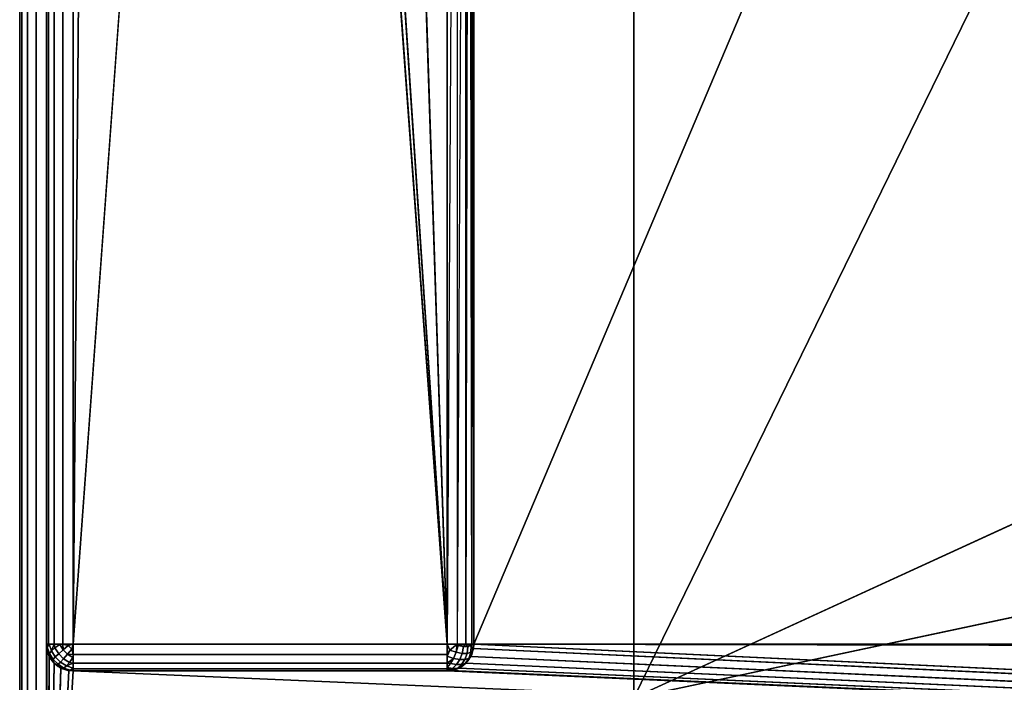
# Model space of a CAD drawing. Header units: millimetres. Extents: x -10 to 414, y -927 to 10.
# Tile 4 of 40: x 0 to 37, y -882 to -858. Entities that reach past the tile are written whole.
import ezdxf

# ---------------------------------------------------------------- set-up
doc = ezdxf.new("R2010")
doc.units = ezdxf.units.MM
doc.header["$MEASUREMENT"] = 0
for name, color, linetype, lineweight in [('0 Misc', 7, 'Continuous', 35), ('10 Raster Images', 7, 'Continuous', 35), ('5 Hatches', 7, 'Continuous', 35)]:
    doc.layers.add(name, color=color, linetype=linetype, lineweight=lineweight)

msp = doc.modelspace()

# ---------------------------------------------------------------- linework, layer by layer
at = {"layer": '0 Misc', "color": 160, "linetype": 'Continuous', "lineweight": 25}
for p, q in [((0, -1, 719), (0, -899, 719)), ((0, -899, 699), (0, -1, 699)), ((1, -899, 720), (1, -1, 720)), ((1, -881, 13), (1, -2, 13)), ((1, -2, 698), (1, -881, 698)), ((2, -2, 12), (2, -881, 12)), ((17, -881, 698), (17, -17, 698)), ((17, -881, 698), (383, -17, 698)), ((2, -881, 12), (9, -59, 12)), ((23, -883, 93), (23, -159, 93)), ((23, -883, 70), (23, -159, 70)), ((23, -883, 70), (377, -159, 70)), ((9, -785, 12), (2, -881, 12)), ((16, -881, 12), (9, -785, 12)), ((16, -881, 12), (10.101, -791.953, 12)), ((16, -881, 12), (13.297, -798.225, 12)), ((16, -881, 12), (16, -815, 12)), ((17, -881, 698), (17, -815.707, 34.207)), ((17, -881, 698), (17, -815.891, 33.954)), ((17, -881, 698), (17, -815.988, 33.656)), ((17, -816, 13), (17, -881, 13)), ((17, -881, 698), (17, -816, 13)), ((17, -881, 698), (17, -816, 33.5)), ((23, -883, 70), (112.5, -842, 70)), ((112.5, -864, 70), (23, -883, 70)), ((1, -881, 698), (1, -881, 13)), ((1, -881, 698), (1, -899, 698)), ((2, -881, 12), (16, -881, 12)), ((17, -881, 13), (17, -881, 698)), ((17, -881, 698), (383, -881, 698)), ((399, -899, 698), (17, -881, 698)), ((383.293, -881.707, 698), (17, -881, 698)), ((383.109, -881.454, 698), (17, -881, 698)), ((383.012, -881.156, 698), (17, -881, 698)), ((1.012, -881.156, 698), (1, -899, 698)), ((1.109, -881.454, 698), (1, -899, 698)), ((399, -899, 698), (16.891, -881.454, 698)), ((399, -899, 698), (16.988, -881.156, 698)), ((1.293, -881.707, 698), (1, -899, 698)), ((399, -899, 698), (16.707, -881.707, 698)), ((1.546, -881.891, 698), (1, -899, 698)), ((1.844, -881.988, 698), (1, -899, 698)), ((2, -882, 698), (1, -899, 698)), ((2, -882, 698), (16, -882, 698)), ((16, -882, 13), (2, -882, 13)), ((2, -882, 13), (2, -882, 698)), ((399, -899, 698), (2, -882, 698)), ((16, -882, 698), (16, -882, 13)), ((399, -899, 698), (16, -882, 698)), ((399, -899, 698), (16.156, -881.988, 698)), ((399, -899, 698), (16.454, -881.891, 698))]:
    msp.add_line(p, q, dxfattribs=at).dxf.unprotected_set("ltscale", 0)
at = {"layer": '0 Misc', "color": 160, "linetype": 'Continuous', "lineweight": 25, "extrusion": (0, 0, -1)}
for centre, start, end in [((-2, -881, -698), 270, 0), ((-16, -881, -698), 180, 270)]:
    msp.add_arc(centre, 1, start, end, dxfattribs=at).dxf.unprotected_set("ltscale", 0)
at = {"layer": '0 Misc', "color": 160, "linetype": 'Continuous', "lineweight": 25, "extrusion": (0, 1, 1.13687e-13)}
msp.add_arc((-2, 13, -881), 1, 270, 0, dxfattribs=at).dxf.unprotected_set("ltscale", 0)
at = {"layer": '0 Misc', "color": 160, "linetype": 'Continuous', "lineweight": 25}
for centre, start, end in [((2, -881, 13), 180, 270), ((16, -881, 13), 270, 0)]:
    msp.add_arc(centre, 1, start, end, dxfattribs=at).dxf.unprotected_set("ltscale", 0)
at = {"layer": '0 Misc', "color": 160, "linetype": 'Continuous', "lineweight": 25, "extrusion": (-1, 0, 0)}
msp.add_arc((881, 13, -2), 1, 270, 0, dxfattribs=at).dxf.unprotected_set("ltscale", 0)
at = {"layer": '0 Misc', "color": 160, "linetype": 'Continuous', "lineweight": 25, "extrusion": (0, 1, 0)}
msp.add_arc((-16, 13, -881), 1, 180, 270, dxfattribs=at).dxf.unprotected_set("ltscale", 0)
at = {"layer": '0 Misc', "color": 160, "linetype": 'Continuous', "lineweight": 25, "extrusion": (1, 0, 0)}
msp.add_arc((-881, 13, 16), 1, 180, 270, dxfattribs=at).dxf.unprotected_set("ltscale", 0)
at = {"layer": '0 Misc', "color": 7, "lineweight": 25}
for points, invisible_edges in [([(0, -1, 719), (0, -899, 699), (0, -899, 719)], 1), ([(0, -1, 719), (0, -1, 699), (0, -899, 699)], 12), ([(0.076, -899, 698.617), (0, -1, 699), (0.076, -1, 698.617)], 1), ([(0.076, -899, 698.617), (0, -899, 699), (0, -1, 699)], 12), ([(0, -1, 719), (0.076, -899, 719.383), (0.076, -1, 719.383)], 1), ([(0, -1, 719), (0, -899, 719), (0.076, -899, 719.383)], 12), ([(0.293, -899, 698.293), (0.076, -1, 698.617), (0.293, -1, 698.293)], 1), ([(0.293, -899, 698.293), (0.076, -899, 698.617), (0.076, -1, 698.617)], 12), ([(0.293, -899, 719.707), (0.076, -1, 719.383), (0.076, -899, 719.383)], 1), ([(0.293, -899, 719.707), (0.293, -1, 719.707), (0.076, -1, 719.383)], 12), ([(0.617, -899, 698.076), (0.293, -1, 698.293), (0.617, -1, 698.076)], 1), ([(0.617, -899, 698.076), (0.293, -899, 698.293), (0.293, -1, 698.293)], 12), ([(0.617, -899, 719.924), (0.293, -1, 719.707), (0.293, -899, 719.707)], 1), ([(0.617, -899, 719.924), (0.617, -1, 719.924), (0.293, -1, 719.707)], 12), ([(1, -899, 698), (0.617, -1, 698.076), (1, -881, 698)], 1), ([(1, -899, 698), (0.617, -899, 698.076), (0.617, -1, 698.076)], 12), ([(0.617, -1, 698.076), (1, -2, 698), (1, -881, 698)], 12), ([(1, -899, 720), (0.617, -1, 719.924), (0.617, -899, 719.924)], 1), ([(1, -899, 720), (1, -1, 720), (0.617, -1, 719.924)], 12), ([(1, -881, 13), (1.076, -2, 12.617), (1.076, -881, 12.617)], 1), ([(1, -881, 13), (1, -2, 13), (1.076, -2, 12.617)], 12), ([(1.293, -2, 12.293), (1.076, -881, 12.617), (1.076, -2, 12.617)], 1), ([(1.293, -2, 12.293), (1.293, -881, 12.293), (1.076, -881, 12.617)], 12), ([(1.617, -2, 12.076), (1.293, -881, 12.293), (1.293, -2, 12.293)], 1), ([(1.617, -2, 12.076), (1.617, -881, 12.076), (1.293, -881, 12.293)], 12), ([(2, -2, 12), (1.617, -881, 12.076), (1.617, -2, 12.076)], 1), ([(2, -2, 12), (2, -881, 12), (1.617, -881, 12.076)], 12), ([(23, -883, 93), (23, -159, 70), (23, -883, 70)], 1), ([(23, -883, 93), (23, -159, 93), (23, -159, 70)], 12), ([(16, -881, 12), (16, -815, 12), (16.383, -815.383, 12.076)], 1), ([(16, -881, 12), (16.383, -815.383, 12.076), (16.383, -881, 12.076)], 1), ([(16.707, -815.707, 12.293), (16.383, -881, 12.076), (16.383, -815.383, 12.076)], 2), ([(16.707, -815.707, 12.293), (16.707, -881, 12.293), (16.383, -881, 12.076)], 12), ([(1, -881, 698), (1.076, -881.383, 13), (1.076, -881.383, 698)], 1), ([(1, -881, 698), (1, -881, 13), (1.076, -881.383, 13)], 12), ([(1.189, -881.248, 12.47), (1.031, -881.107, 12.779), (1.106, -881.002, 12.552)], 1), ([(1.625, -881.208, 12.096), (1.322, -881.134, 12.277), (1.502, -881.01, 12.133)], 1), ([(1.625, -881.208, 12.096), (1.816, -881.048, 12.018), (1.952, -881.184, 12.018)], 12), ([(2, -881, 12), (16, -881.383, 12.076), (2, -881.383, 12.076)], 1), ([(2, -881, 12), (16, -881, 12), (16, -881.383, 12.076)], 12), ([(16.616, -881.087, 12.217), (16.345, -881.3, 12.111), (16.419, -881.05, 12.093)], 1), ([(16.616, -881.087, 12.217), (16.565, -881.341, 12.249), (16.345, -881.3, 12.111)], 12), ([(16.783, -881.087, 12.384), (16.565, -881.341, 12.249), (16.616, -881.087, 12.217)], 1), ([(16.783, -881.087, 12.384), (16.751, -881.341, 12.435), (16.565, -881.341, 12.249)], 12), ([(16.907, -881.05, 12.581), (16.751, -881.341, 12.435), (16.783, -881.087, 12.384)], 1), ([(16.907, -881.05, 12.581), (16.889, -881.3, 12.655), (16.751, -881.341, 12.435)], 12), ([(17, -881, 13), (16.924, -881.383, 698), (16.924, -881.383, 13)], 1), ([(17, -881, 13), (17, -881, 698), (16.924, -881.383, 698)], 12), ([(1.189, -881.248, 12.47), (1.111, -881.345, 12.7), (1.031, -881.107, 12.779)], 12), ([(1.076, -881.383, 698), (1.293, -881.707, 13), (1.293, -881.707, 698)], 1), ([(1.076, -881.383, 698), (1.076, -881.383, 13), (1.293, -881.707, 13)], 12), ([(1.249, -881.565, 12.659), (1.093, -881.419, 12.95), (1.111, -881.345, 12.7)], 1), ([(1.249, -881.565, 12.659), (1.217, -881.616, 12.913), (1.093, -881.419, 12.95)], 12), ([(1.111, -881.345, 12.7), (1.189, -881.248, 12.47), (1.332, -881.476, 12.428)], 12), ([(1.111, -881.345, 12.7), (1.332, -881.476, 12.428), (1.249, -881.565, 12.659)], 1), ([(1.46, -881.354, 12.236), (1.189, -881.248, 12.47), (1.322, -881.134, 12.277)], 1), ([(1.46, -881.354, 12.236), (1.332, -881.476, 12.428), (1.189, -881.248, 12.47)], 12), ([(1.625, -881.208, 12.096), (1.46, -881.354, 12.236), (1.322, -881.134, 12.277)], 12), ([(1.332, -881.476, 12.428), (1.46, -881.354, 12.236), (1.646, -881.54, 12.236)], 12), ([(1.46, -881.354, 12.236), (1.625, -881.208, 12.096), (1.792, -881.375, 12.096)], 12), ([(1.46, -881.354, 12.236), (1.792, -881.375, 12.096), (1.646, -881.54, 12.236)], 1), ([(1.625, -881.208, 12.096), (1.952, -881.184, 12.018), (1.792, -881.375, 12.096)], 1), ([(1.646, -881.54, 12.236), (1.792, -881.375, 12.096), (1.99, -881.498, 12.133)], 12), ([(2, -881.383, 12.076), (16, -881.707, 12.293), (2, -881.707, 12.293)], 1), ([(2, -881.383, 12.076), (16, -881.383, 12.076), (16, -881.707, 12.293)], 12), ([(16.345, -881.3, 12.111), (16.002, -881.448, 12.106), (16.107, -881.221, 12.031)], 1), ([(16.345, -881.3, 12.111), (16.248, -881.53, 12.189), (16.002, -881.448, 12.106)], 12), ([(16.248, -881.53, 12.189), (16.345, -881.3, 12.111), (16.565, -881.341, 12.249)], 12), ([(16.248, -881.53, 12.189), (16.565, -881.341, 12.249), (16.476, -881.572, 12.332)], 1), ([(16.751, -881.341, 12.435), (16.476, -881.572, 12.332), (16.565, -881.341, 12.249)], 1), ([(16.751, -881.341, 12.435), (16.668, -881.572, 12.524), (16.476, -881.572, 12.332)], 12), ([(16.889, -881.3, 12.655), (16.668, -881.572, 12.524), (16.751, -881.341, 12.435)], 1), ([(16.889, -881.3, 12.655), (16.811, -881.53, 12.752), (16.668, -881.572, 12.524)], 12), ([(16.924, -881.383, 13), (16.707, -881.707, 698), (16.707, -881.707, 13)], 1), ([(16.924, -881.383, 13), (16.924, -881.383, 698), (16.707, -881.707, 698)], 12), ([(16.811, -881.53, 12.752), (16.969, -881.221, 12.893), (16.894, -881.448, 12.998)], 1), ([(16.811, -881.53, 12.752), (16.889, -881.3, 12.655), (16.969, -881.221, 12.893)], 12), ([(1.435, -881.751, 12.659), (1.217, -881.616, 12.913), (1.249, -881.565, 12.659)], 1), ([(1.435, -881.751, 12.659), (1.384, -881.783, 12.913), (1.217, -881.616, 12.913)], 12), ([(1.249, -881.565, 12.659), (1.332, -881.476, 12.428), (1.524, -881.668, 12.428)], 12), ([(1.249, -881.565, 12.659), (1.524, -881.668, 12.428), (1.435, -881.751, 12.659)], 1), ([(1.293, -881.707, 698), (1.617, -881.924, 13), (1.617, -881.924, 698)], 1), ([(1.293, -881.707, 698), (1.293, -881.707, 13), (1.617, -881.924, 13)], 12), ([(1.332, -881.476, 12.428), (1.646, -881.54, 12.236), (1.524, -881.668, 12.428)], 1), ([(1.655, -881.889, 12.7), (1.384, -881.783, 12.913), (1.435, -881.751, 12.659)], 1), ([(1.655, -881.889, 12.7), (1.581, -881.907, 12.95), (1.384, -881.783, 12.913)], 12), ([(1.524, -881.668, 12.428), (1.655, -881.889, 12.7), (1.435, -881.751, 12.659)], 1), ([(1.524, -881.668, 12.428), (1.646, -881.54, 12.236), (1.866, -881.678, 12.277)], 12), ([(1.524, -881.668, 12.428), (1.866, -881.678, 12.277), (1.752, -881.811, 12.47)], 1), ([(1.524, -881.668, 12.428), (1.752, -881.811, 12.47), (1.655, -881.889, 12.7)], 12), ([(1.646, -881.54, 12.236), (1.99, -881.498, 12.133), (1.866, -881.678, 12.277)], 1), ([(1.998, -881.894, 12.552), (1.655, -881.889, 12.7), (1.752, -881.811, 12.47)], 1), ([(2, -881.707, 12.293), (16, -881.924, 12.617), (2, -881.924, 12.617)], 1), ([(2, -881.707, 12.293), (16, -881.707, 12.293), (16, -881.924, 12.617)], 12), ([(16.354, -881.764, 12.46), (16.01, -881.867, 12.502), (16.134, -881.723, 12.322)], 1), ([(16.354, -881.764, 12.46), (16.208, -881.904, 12.625), (16.01, -881.867, 12.502)], 12), ([(16.476, -881.572, 12.332), (16.134, -881.723, 12.322), (16.248, -881.53, 12.189)], 1), ([(16.476, -881.572, 12.332), (16.354, -881.764, 12.46), (16.134, -881.723, 12.322)], 12), ([(16.54, -881.764, 12.646), (16.208, -881.904, 12.625), (16.354, -881.764, 12.46)], 1), ([(16.54, -881.764, 12.646), (16.375, -881.904, 12.792), (16.208, -881.904, 12.625)], 12), ([(16.668, -881.572, 12.524), (16.354, -881.764, 12.46), (16.476, -881.572, 12.332)], 1), ([(16.668, -881.572, 12.524), (16.54, -881.764, 12.646), (16.354, -881.764, 12.46)], 12), ([(16.375, -881.904, 12.792), (16.678, -881.723, 12.866), (16.498, -881.867, 12.989)], 1), ([(16.375, -881.904, 12.792), (16.54, -881.764, 12.646), (16.678, -881.723, 12.866)], 12), ([(16.707, -881.707, 13), (16.383, -881.924, 698), (16.383, -881.924, 13)], 1), ([(16.707, -881.707, 13), (16.707, -881.707, 698), (16.383, -881.924, 698)], 12), ([(16.54, -881.764, 12.646), (16.811, -881.53, 12.752), (16.678, -881.723, 12.866)], 1), ([(16.54, -881.764, 12.646), (16.668, -881.572, 12.524), (16.811, -881.53, 12.752)], 12), ([(2, -882, 13), (1.617, -881.924, 698), (1.617, -881.924, 13)], 1), ([(2, -882, 13), (2, -882, 698), (1.617, -881.924, 698)], 12), ([(1.998, -881.894, 12.552), (1.893, -881.969, 12.779), (1.655, -881.889, 12.7)], 12), ([(16, -882, 13), (2, -881.924, 12.617), (16, -881.924, 12.617)], 1), ([(16, -882, 13), (2, -882, 13), (2, -881.924, 12.617)], 12), ([(2, -882, 13), (16, -882, 698), (2, -882, 698)], 1), ([(2, -882, 13), (16, -882, 13), (16, -882, 698)], 12), ([(16, -882, 698), (16.383, -881.924, 13), (16.383, -881.924, 698)], 1), ([(16, -882, 698), (16, -882, 13), (16.383, -881.924, 13)], 12), ([(16.375, -881.904, 12.792), (16.048, -881.982, 12.816), (16.208, -881.904, 12.625)], 1), ([(16.375, -881.904, 12.792), (16.184, -881.982, 12.952), (16.048, -881.982, 12.816)], 12)]:
    msp.add_3dface(points, dxfattribs=dict(at, invisible_edges=invisible_edges))
for points in [[(2, -2, 12), (9, -59, 12), (2, -881, 12)], [(17, -881, 698), (17, -815.707, 34.207), (17, -17, 698)], [(383, -17, 698), (17, -881, 698), (17, -17, 698)], [(17, -881, 698), (383, -17, 698), (383, -881, 698)], [(9, -785, 12), (2, -881, 12), (9, -59, 12)], [(23, -883, 93), (360.3, -882.9, 93), (23, -159, 93)], [(23, -159, 93), (360.3, -882.9, 93), (360.3, -159.1, 93)], [(377, -159, 70), (23, -883, 70), (23, -159, 70)], [(23, -883, 70), (377, -159, 70), (112.5, -842, 70)], [(2, -881, 12), (9, -785, 12), (16, -881, 12)], [(16, -881, 12), (9, -785, 12), (10.101, -791.953, 12)], [(16, -881, 12), (10.101, -791.953, 12), (13.297, -798.225, 12)], [(16, -881, 12), (13.297, -798.225, 12), (16, -815, 12)], [(16.707, -815.707, 12.293), (16.831, -815.831, 12.444), (16.707, -881, 12.293)], [(16.831, -815.831, 12.444), (16.924, -881, 12.617), (16.707, -881, 12.293)], [(16.831, -815.831, 12.444), (16.924, -815.924, 12.617), (16.924, -881, 12.617)], [(17, -881, 698), (17, -815.891, 33.954), (17, -815.707, 34.207)], [(16.924, -881, 12.617), (16.924, -815.924, 12.617), (16.981, -815.981, 12.805)], [(16.924, -881, 12.617), (16.981, -815.981, 12.805), (17, -881, 13)], [(16.981, -815.981, 12.805), (17, -816, 13), (17, -881, 13)], [(17, -881, 698), (17, -815.988, 33.656), (17, -815.891, 33.954)], [(17, -881, 698), (17, -816, 33.5), (17, -815.988, 33.656)], [(17, -816, 13), (17, -881, 698), (17, -881, 13)], [(17, -881, 698), (17, -816, 13), (17, -816, 33.5)], [(112.5, -864, 70), (23, -883, 70), (112.5, -842, 70)], [(23, -883, 70), (112.5, -864, 70), (377, -883, 70)], [(1.031, -881.107, 12.779), (1.076, -881.383, 13), (1, -881, 13)], [(1.076, -881, 12.617), (1.031, -881.107, 12.779), (1, -881, 13)], [(1.012, -881.156, 698), (1, -899, 698), (1, -881, 698)], [(1.076, -881, 12.617), (1.106, -881.002, 12.552), (1.031, -881.107, 12.779)], [(1.076, -881, 12.617), (1.293, -881, 12.293), (1.106, -881.002, 12.552)], [(1.106, -881.002, 12.552), (1.293, -881, 12.293), (1.189, -881.248, 12.47)], [(1.189, -881.248, 12.47), (1.293, -881, 12.293), (1.322, -881.134, 12.277)], [(1.322, -881.134, 12.277), (1.293, -881, 12.293), (1.502, -881.01, 12.133)], [(1.502, -881.01, 12.133), (1.293, -881, 12.293), (1.617, -881, 12.076)], [(1.625, -881.208, 12.096), (1.502, -881.01, 12.133), (1.617, -881, 12.076)], [(1.625, -881.208, 12.096), (1.617, -881, 12.076), (1.816, -881.048, 12.018)], [(1.816, -881.048, 12.018), (1.617, -881, 12.076), (2, -881, 12)], [(1.952, -881.184, 12.018), (1.816, -881.048, 12.018), (2, -881, 12)], [(1.952, -881.184, 12.018), (2, -881, 12), (2, -881.383, 12.076)], [(16.107, -881.221, 12.031), (16, -881.383, 12.076), (16, -881, 12)], [(16.383, -881, 12.076), (16.107, -881.221, 12.031), (16, -881, 12)], [(16.383, -881, 12.076), (16.345, -881.3, 12.111), (16.107, -881.221, 12.031)], [(16.345, -881.3, 12.111), (16.383, -881, 12.076), (16.419, -881.05, 12.093)], [(16.419, -881.05, 12.093), (16.383, -881, 12.076), (16.707, -881, 12.293)], [(16.419, -881.05, 12.093), (16.707, -881, 12.293), (16.616, -881.087, 12.217)], [(16.783, -881.087, 12.384), (16.616, -881.087, 12.217), (16.707, -881, 12.293)], [(16.924, -881, 12.617), (16.783, -881.087, 12.384), (16.707, -881, 12.293)], [(16.907, -881.05, 12.581), (16.783, -881.087, 12.384), (16.924, -881, 12.617)], [(16.969, -881.221, 12.893), (16.889, -881.3, 12.655), (16.907, -881.05, 12.581)], [(17, -881, 13), (16.907, -881.05, 12.581), (16.924, -881, 12.617)], [(16.907, -881.05, 12.581), (17, -881, 13), (16.969, -881.221, 12.893)], [(16.924, -881.383, 13), (16.969, -881.221, 12.893), (17, -881, 13)], [(399, -899, 698), (16.988, -881.156, 698), (17, -881, 698)], [(399, -899, 698), (17, -881, 698), (383.293, -881.707, 698)], [(383.293, -881.707, 698), (17, -881, 698), (383.109, -881.454, 698)], [(383.109, -881.454, 698), (17, -881, 698), (383.012, -881.156, 698)], [(383.012, -881.156, 698), (17, -881, 698), (383, -881, 698)], [(1.109, -881.454, 698), (1, -899, 698), (1.012, -881.156, 698)], [(1.293, -881.707, 698), (1, -899, 698), (1.109, -881.454, 698)], [(1.111, -881.345, 12.7), (1.093, -881.419, 12.95), (1.031, -881.107, 12.779)], [(1.093, -881.419, 12.95), (1.076, -881.383, 13), (1.031, -881.107, 12.779)], [(1.217, -881.616, 12.913), (1.293, -881.707, 13), (1.076, -881.383, 13)], [(1.093, -881.419, 12.95), (1.217, -881.616, 12.913), (1.076, -881.383, 13)], [(2, -881.383, 12.076), (1.792, -881.375, 12.096), (1.952, -881.184, 12.018)], [(1.792, -881.375, 12.096), (2, -881.383, 12.076), (1.99, -881.498, 12.133)], [(2, -881.707, 12.293), (1.99, -881.498, 12.133), (2, -881.383, 12.076)], [(16.002, -881.448, 12.106), (16, -881.383, 12.076), (16.107, -881.221, 12.031)], [(16, -881.707, 12.293), (16, -881.383, 12.076), (16.002, -881.448, 12.106)], [(16, -881.707, 12.293), (16.002, -881.448, 12.106), (16.248, -881.53, 12.189)], [(16.707, -881.707, 13), (16.894, -881.448, 12.998), (16.924, -881.383, 13)], [(16.707, -881.707, 13), (16.811, -881.53, 12.752), (16.894, -881.448, 12.998)], [(399, -899, 698), (16.707, -881.707, 698), (16.891, -881.454, 698)], [(399, -899, 698), (16.891, -881.454, 698), (16.988, -881.156, 698)], [(16.924, -881.383, 13), (16.894, -881.448, 12.998), (16.969, -881.221, 12.893)], [(1.546, -881.891, 698), (1, -899, 698), (1.293, -881.707, 698)], [(1.217, -881.616, 12.913), (1.384, -881.783, 12.913), (1.293, -881.707, 13)], [(1.293, -881.707, 13), (1.581, -881.907, 12.95), (1.617, -881.924, 13)], [(1.293, -881.707, 13), (1.384, -881.783, 12.913), (1.581, -881.907, 12.95)], [(1.752, -881.811, 12.47), (1.866, -881.678, 12.277), (2, -881.707, 12.293)], [(1.998, -881.894, 12.552), (1.752, -881.811, 12.47), (2, -881.707, 12.293)], [(2, -881.707, 12.293), (1.866, -881.678, 12.277), (1.99, -881.498, 12.133)], [(2, -881.924, 12.617), (1.998, -881.894, 12.552), (2, -881.707, 12.293)], [(16.248, -881.53, 12.189), (16.134, -881.723, 12.322), (16, -881.707, 12.293)], [(16, -881.707, 12.293), (16.01, -881.867, 12.502), (16, -881.924, 12.617)], [(16, -881.707, 12.293), (16.134, -881.723, 12.322), (16.01, -881.867, 12.502)], [(16.383, -881.924, 13), (16.498, -881.867, 12.989), (16.707, -881.707, 13)], [(399, -899, 698), (16.454, -881.891, 698), (16.707, -881.707, 698)], [(16.707, -881.707, 13), (16.498, -881.867, 12.989), (16.678, -881.723, 12.866)], [(16.707, -881.707, 13), (16.678, -881.723, 12.866), (16.811, -881.53, 12.752)], [(1.844, -881.988, 698), (1, -899, 698), (1.546, -881.891, 698)], [(2, -882, 698), (1, -899, 698), (1.844, -881.988, 698)], [(1, -899, 698), (2, -882, 698), (399, -899, 698)], [(1.581, -881.907, 12.95), (1.655, -881.889, 12.7), (1.617, -881.924, 13)], [(1.893, -881.969, 12.779), (1.617, -881.924, 13), (1.655, -881.889, 12.7)], [(1.893, -881.969, 12.779), (2, -882, 13), (1.617, -881.924, 13)], [(2, -881.924, 12.617), (1.893, -881.969, 12.779), (1.998, -881.894, 12.552)], [(2, -881.924, 12.617), (2, -882, 13), (1.893, -881.969, 12.779)], [(399, -899, 698), (2, -882, 698), (16, -882, 698)], [(16.208, -881.904, 12.625), (16, -881.924, 12.617), (16.01, -881.867, 12.502)], [(16, -881.924, 12.617), (16.208, -881.904, 12.625), (16.048, -881.982, 12.816)], [(16.184, -881.982, 12.952), (16.383, -881.924, 13), (16, -882, 13)], [(16.048, -881.982, 12.816), (16, -882, 13), (16, -881.924, 12.617)], [(16.048, -881.982, 12.816), (16.184, -881.982, 12.952), (16, -882, 13)], [(399, -899, 698), (16, -882, 698), (16.156, -881.988, 698)], [(399, -899, 698), (16.156, -881.988, 698), (16.454, -881.891, 698)], [(16.375, -881.904, 12.792), (16.383, -881.924, 13), (16.184, -881.982, 12.952)], [(16.383, -881.924, 13), (16.375, -881.904, 12.792), (16.498, -881.867, 12.989)]]:
    msp.add_3dface(points, dxfattribs=at)
at = {"layer": '10 Raster Images', "color": 160, "linetype": 'Continuous', "lineweight": 25}
for p, q in [((2, -2, 12), (2, -881, 12)), ((17, -881, 698), (17, -17, 698)), ((17, -17, 698), (17, -881, 698)), ((23, -883, 93), (23, -159, 93)), ((23, -159, 70), (23, -883, 70)), ((16, -881, 12), (16, -815, 12)), ((17, -816, 13), (17, -881, 13)), ((1.012, -881.156, 698), (1, -881, 698)), ((1, -881, 698), (1, -899, 698)), ((2, -881, 12), (16, -881, 12)), ((17, -881, 698), (16.988, -881.156, 698)), ((17, -881, 13), (17, -881, 698)), ((1.109, -881.454, 698), (1.012, -881.156, 698)), ((1.293, -881.707, 698), (1.109, -881.454, 698)), ((16.891, -881.454, 698), (16.707, -881.707, 698)), ((16.988, -881.156, 698), (16.891, -881.454, 698)), ((1.546, -881.891, 698), (1.293, -881.707, 698)), ((16.707, -881.707, 698), (16.454, -881.891, 698)), ((1.844, -881.988, 698), (1.546, -881.891, 698)), ((2, -882, 698), (1.844, -881.988, 698)), ((16, -882, 698), (2, -882, 698)), ((16.156, -881.988, 698), (16, -882, 698)), ((16.454, -881.891, 698), (16.156, -881.988, 698))]:
    msp.add_line(p, q, dxfattribs=at).dxf.unprotected_set("ltscale", 0)
at = {"layer": '5 Hatches', "color": 7, "lineweight": 25}
for points, invisible_edges in [([(399, -899, 720), (1, -1, 720), (1, -899, 720)], 1), ([(399, -899, 720), (399, -1, 720), (1, -1, 720)], 12), ([(1, -881, 698), (1, -2, 13), (1, -881, 13)], 1), ([(1, -881, 698), (1, -2, 698), (1, -2, 13)], 12)]:
    msp.add_3dface(points, dxfattribs=dict(at, invisible_edges=invisible_edges))

doc.saveas('drawing.dxf')
